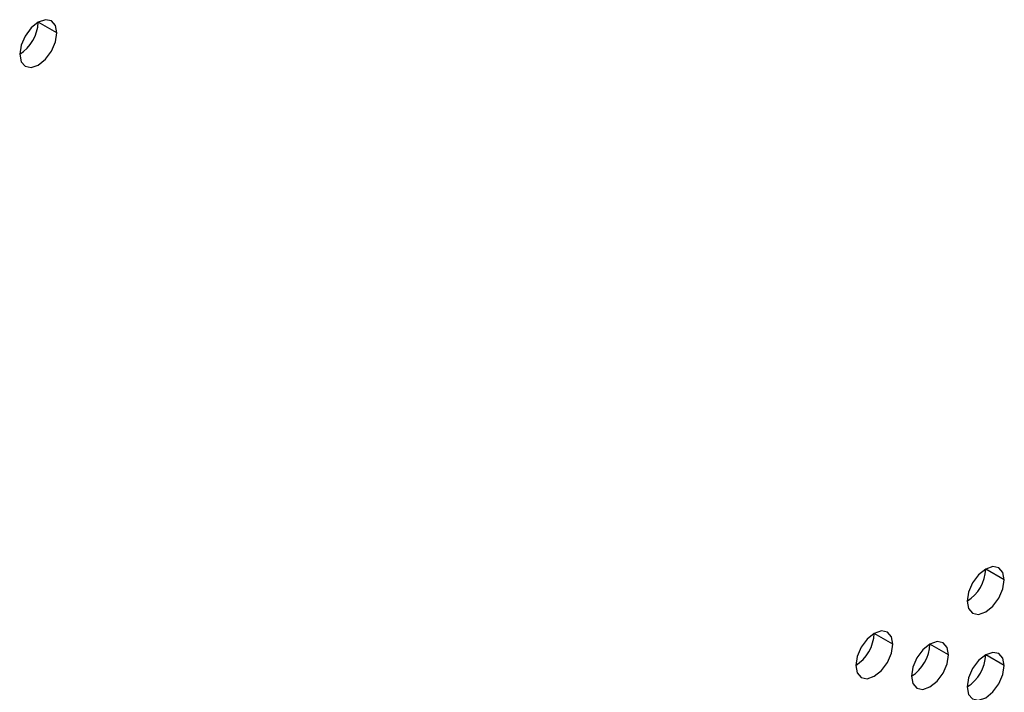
# Model space of a CAD drawing. Header units: millimetres. Extents: x 0 to 1118, y 0 to 864.
# Tile 247 of 256: x 984.91 to 991.16, y 674.08 to 678.35. Entities that reach past the tile are written whole.
import ezdxf

# ---------------------------------------------------------------- set-up
doc = ezdxf.new("R2010")
doc.units = ezdxf.units.MM

msp = doc.modelspace()

# ---------------------------------------------------------------- linework, layer by layer
at = {"color": 7, "linetype": 'Continuous', "lineweight": 25}
for p, q in [((985.1491, 678.2617), (985.0313, 678.3298)), ((991.1595, 674.7909), (991.0417, 674.8589)), ((990.4524, 674.3827), (990.3346, 674.4507)), ((990.806, 674.3146), (990.6881, 674.3826)), ((991.1595, 674.2465), (991.0417, 674.3145))]:
    msp.add_line(p, q, dxfattribs=at)
at = {"color": 7, "linetype": 'Continuous', "lineweight": 25, "flags": 128}
for points in [[(985.1491, 678.2617), (985.1401, 678.3086), (985.1146, 678.338), (985.0764, 678.3455), (985.0313, 678.3298), (984.9862, 678.2934), (984.9479, 678.2418), (984.9224, 678.1829), (984.9134, 678.1257)], [(984.9134, 678.1257), (984.9224, 678.0788), (984.9479, 678.0494), (984.9862, 678.0419), (985.0313, 678.0576), (985.0764, 678.094), (985.1146, 678.1456), (985.1401, 678.2045), (985.1491, 678.2617)], [(991.1595, 674.7909), (991.1505, 674.8378), (991.125, 674.8672), (991.0868, 674.8746), (991.0417, 674.8589), (990.9966, 674.8225), (990.9583, 674.771), (990.9328, 674.7121), (990.9238, 674.6548)], [(990.9238, 674.6548), (990.9328, 674.6079), (990.9583, 674.5785), (990.9966, 674.5711), (991.0417, 674.5867), (991.0868, 674.6231), (991.125, 674.6747), (991.1505, 674.7336), (991.1595, 674.7909)], [(990.4524, 674.3827), (990.4434, 674.4296), (990.4179, 674.459), (990.3797, 674.4664), (990.3346, 674.4507), (990.2895, 674.4143), (990.2512, 674.3627), (990.2257, 674.3038), (990.2167, 674.2466)], [(990.806, 674.3146), (990.797, 674.3615), (990.7714, 674.3909), (990.7332, 674.3983), (990.6881, 674.3826), (990.643, 674.3462), (990.6048, 674.2947), (990.5792, 674.2358), (990.5703, 674.1785)], [(990.2167, 674.2466), (990.2257, 674.1997), (990.2512, 674.1703), (990.2895, 674.1629), (990.3346, 674.1785), (990.3797, 674.2149), (990.4179, 674.2665), (990.4434, 674.3254), (990.4524, 674.3827)], [(991.1595, 674.2465), (991.1505, 674.2934), (991.125, 674.3228), (991.0868, 674.3302), (991.0417, 674.3146), (990.9966, 674.2782), (990.9583, 674.2266), (990.9328, 674.1677), (990.9238, 674.1104)], [(990.5703, 674.1785), (990.5792, 674.1316), (990.6048, 674.1022), (990.643, 674.0948), (990.6881, 674.1105), (990.7332, 674.1469), (990.7714, 674.1984), (990.797, 674.2573), (990.806, 674.3146)], [(990.9238, 674.1104), (990.9328, 674.0635), (990.9583, 674.0341), (990.9966, 674.0267), (991.0417, 674.0424), (991.0868, 674.0788), (991.125, 674.1303), (991.1505, 674.1892), (991.1595, 674.2465)]]:
    msp.add_lwpolyline(points, dxfattribs=at)
at = {"color": 7, "linetype": 'Continuous', "lineweight": 25}
for centre in [(984.7754, 678.3414), (990.7858, 674.8705), (990.0787, 674.4623), (990.4322, 674.3943), (990.7858, 674.3262)]:
    msp.add_arc(centre, 0.2561, 302.60548, 357.39452, dxfattribs=at)

doc.saveas('drawing.dxf')
